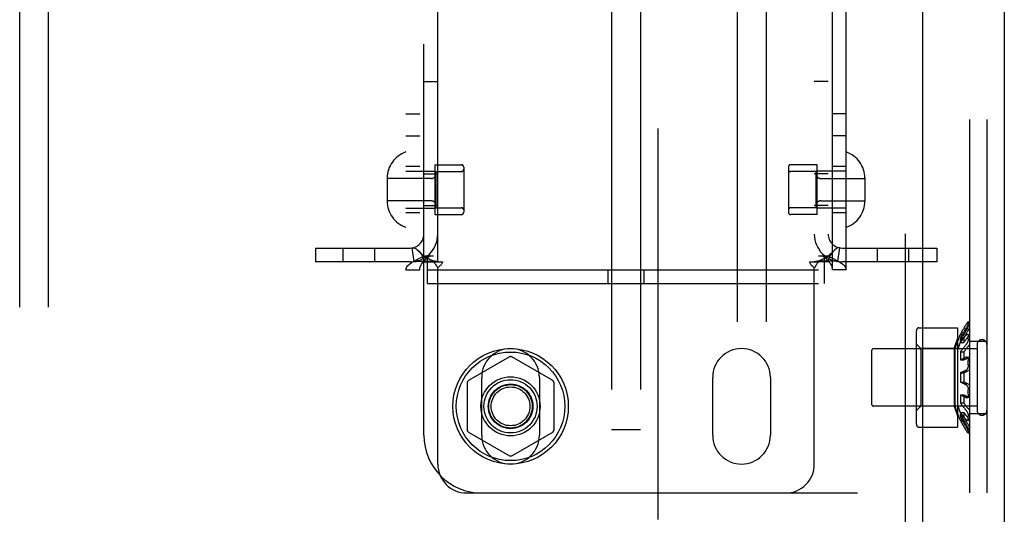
# Model space of a CAD drawing. Header units: inches. Extents: x 0 to 308, y 0 to 199.
# Tile 96 of 139: x 137.25 to 141.51, y 116.99 to 119.13. Entities that reach past the tile are written whole.
import ezdxf

# ---------------------------------------------------------------- set-up
doc = ezdxf.new("R2010")
doc.units = ezdxf.units.IN
doc.header["$LTSCALE"] = 16.920913
doc.header["$MEASUREMENT"] = 0
doc.linetypes.add('HIDDEN', pattern=[0.2, 0.1, -0.1])
doc.layers.get('0').update_dxf_attribs({"linetype": 'CONTINUOUS'})
for name, color, linetype in [('DEFAULT_2', 8, 'HIDDEN'), ('EXD_ENCLOSURE_DOOR_ASSEMBLY', 7, 'CONTINUOUS'), ('SUBPANEL', 7, 'CONTINUOUS')]:
    doc.layers.add(name, color=color, linetype=linetype)

msp = doc.modelspace()

# ---------------------------------------------------------------- linework, layer by layer
at = {"color": 3, "linetype": 'Continuous'}
msp.add_line((141.5127, 136.7708), (141.5127, 102.3968), dxfattribs=at)
at = {"layer": 'DEFAULT_2', "color": 8, "linetype": 'HIDDEN'}
for p, q in [((140.0127, 135.5818), (140.0127, 103.5858)), ((139.8127, 122.6078), (139.8127, 117.3578)), ((139.9377, 122.6078), (139.9377, 117.3578)), ((141.3627, 122.0838), (141.3627, 117.0838)), ((141.4377, 122.0838), (141.4377, 117.0838)), ((139.0002, 117.3338), (139.0002, 121.8338)), ((138.9222, 121.1178), (138.9222, 118.0498)), ((138.9822, 121.1178), (138.9822, 118.0498)), ((140.7682, 118.0498), (140.7682, 121.1178)), ((140.8282, 118.0498), (140.8282, 121.1178)), ((139.0602, 118.0838), (139.0602, 121.0838)), ((140.6902, 121.0838), (140.6902, 118.0838)), ((140.7502, 121.0838), (140.7502, 118.0838)), ((137.2502, 114.5042), (137.2502, 120.7719)), ((137.3752, 114.5042), (137.3752, 120.7719)), ((139.0002, 118.8638), (139.0602, 118.8638)), ((140.7502, 118.8638), (140.6902, 118.8638)), ((138.9222, 118.7248), (138.9822, 118.7248)), ((140.8282, 118.7248), (140.7682, 118.7248)), ((138.9222, 118.6298), (138.9822, 118.6298)), ((140.8282, 118.6298), (140.7682, 118.6298)), ((139.0472, 118.5043), (139.1622, 118.5043)), ((139.0472, 118.5043), (139.0472, 118.2883)), ((140.7032, 118.5043), (140.5882, 118.5043)), ((140.7032, 118.2883), (140.7032, 118.5043)), ((138.9822, 118.4963), (138.9222, 118.4963)), ((138.9222, 118.4763), (139.0472, 118.4763)), ((139.0002, 118.4643), (139.0602, 118.4643)), ((139.0522, 118.4743), (139.1622, 118.4743)), ((139.0522, 118.4743), (139.0522, 118.3183)), ((139.1722, 118.4943), (139.1722, 118.2983)), ((140.5782, 118.4943), (140.5782, 118.2983)), ((140.6982, 118.4743), (140.5882, 118.4743)), ((140.7502, 118.4643), (140.6902, 118.4643)), ((140.6982, 118.3183), (140.6982, 118.4743)), ((140.8282, 118.4763), (140.7032, 118.4763)), ((140.8282, 118.4963), (140.7682, 118.4963)), ((138.8412, 118.4458), (138.8412, 118.3468)), ((139.0322, 118.4448), (138.8412, 118.4448)), ((140.7182, 118.4448), (140.9092, 118.4448)), ((140.9092, 118.4458), (140.9092, 118.3468)), ((139.0322, 118.3478), (138.8412, 118.3478)), ((139.0002, 118.3283), (139.0602, 118.3283)), ((140.7502, 118.3283), (140.6902, 118.3283)), ((140.7182, 118.3478), (140.9092, 118.3478)), ((138.9222, 118.3163), (139.0472, 118.3163)), ((138.9822, 118.2963), (138.9222, 118.2963)), ((139.0472, 118.2883), (139.1622, 118.2883)), ((139.0522, 118.3183), (139.1622, 118.3183)), ((140.6982, 118.3183), (140.5882, 118.3183)), ((140.7032, 118.2883), (140.5882, 118.2883)), ((140.8282, 118.3163), (140.7032, 118.3163)), ((140.8282, 118.2963), (140.7682, 118.2963)), ((138.5302, 118.1438), (138.9402, 118.1438)), ((138.5302, 118.1438), (138.5302, 118.0838)), ((138.6509, 118.0838), (138.6509, 118.1438)), ((138.7869, 118.0838), (138.7869, 118.1438)), ((138.958, 118.0851), (138.9491, 118.1445)), ((140.7924, 118.0851), (140.8013, 118.1445)), ((140.8102, 118.1438), (141.2202, 118.1438)), ((140.9634, 118.0838), (140.9634, 118.1438)), ((141.0994, 118.0838), (141.0994, 118.1438)), ((141.2202, 118.1438), (141.2202, 118.0838)), ((138.9402, 118.0838), (138.5302, 118.0838)), ((139.0002, 118.0838), (139.0419, 118.0838)), ((139.0051, 118.1098), (139.0422, 118.1098)), ((139.0157, 117.9898), (139.0157, 118.1098)), ((139.0419, 118.0838), (139.081, 118.0838)), ((140.6693, 118.0838), (140.7085, 118.0838)), ((140.7082, 118.1098), (140.7452, 118.1098)), ((140.7502, 118.0838), (140.7085, 118.0838)), ((140.7347, 117.9898), (140.7347, 118.1098)), ((141.2202, 118.0838), (140.8102, 118.0838)), ((138.9222, 118.0498), (138.9822, 118.0498)), ((139.0157, 118.0498), (140.7347, 118.0498)), ((139.0602, 117.2088), (139.0602, 118.0576)), ((139.7972, 117.9898), (139.7972, 118.0498)), ((139.9532, 117.9898), (139.9532, 118.0498)), ((140.6902, 117.2088), (140.6902, 118.0576)), ((140.8282, 118.0498), (140.7682, 118.0498)), ((139.0157, 117.9898), (140.7347, 117.9898)), ((141.3627, 117.8204), (141.3568, 117.8243)), ((141.3569, 117.8187), (141.3569, 117.8238)), ((141.1425, 117.7983), (141.3107, 117.7983)), ((141.3107, 117.7983), (141.3107, 117.3693)), ((141.3303, 117.7842), (141.3323, 117.7877)), ((141.3342, 117.7913), (141.3323, 117.7877)), ((141.3342, 117.7763), (141.3323, 117.7727)), ((141.3342, 117.7913), (141.3362, 117.7948)), ((141.3342, 117.7763), (141.3362, 117.7798)), ((141.3382, 117.7983), (141.3362, 117.7948)), ((141.345, 117.7841), (141.347, 117.7876)), ((141.1307, 117.7667), (141.1307, 117.4009)), ((141.2959, 117.7088), (141.3107, 117.7506)), ((141.3225, 117.7698), (141.3374, 117.7698)), ((141.323, 117.7349), (141.3227, 117.7386)), ((141.323, 117.7549), (141.3374, 117.7549)), ((141.323, 117.7349), (141.3374, 117.7349)), ((141.3303, 117.7692), (141.3323, 117.7727)), ((141.3403, 117.7584), (141.3424, 117.7609)), ((141.3627, 117.7664), (141.3548, 117.7702)), ((141.3554, 117.7698), (141.3548, 117.7702)), ((141.3569, 117.7507), (141.3569, 117.7645)), ((141.3627, 117.7401), (141.4377, 117.7401)), ((140.9377, 117.6978), (140.9377, 117.4698)), ((141.3947, 117.7078), (140.9477, 117.7078)), ((141.1507, 117.7088), (141.1307, 117.7288)), ((141.2959, 117.7088), (141.1507, 117.7088)), ((141.1507, 117.7088), (141.1507, 117.4588)), ((141.2959, 117.7088), (141.2959, 117.4588)), ((141.3107, 117.7088), (141.2991, 117.7088)), ((141.2991, 117.7088), (141.2991, 117.4588)), ((141.323, 117.6941), (141.3374, 117.6941)), ((141.3323, 117.7071), (141.3342, 117.7097)), ((141.3403, 117.7173), (141.3424, 117.7198)), ((141.3947, 117.7258), (141.3947, 117.4418)), ((139.3702, 117.6724), (139.1927, 117.57)), ((139.5577, 117.57), (139.3802, 117.6724)), ((141.3248, 117.6605), (141.323, 117.6595)), ((141.323, 117.6595), (141.3374, 117.6595)), ((141.3467, 117.6711), (141.3445, 117.6701)), ((141.3608, 117.6696), (141.35, 117.6715)), ((141.3569, 117.638), (141.3569, 117.6569)), ((141.323, 117.6038), (141.3374, 117.6038)), ((141.3374, 117.6038), (141.3393, 117.6048)), ((141.3412, 117.6057), (141.3393, 117.6048)), ((141.3467, 117.6148), (141.3445, 117.6139)), ((141.3574, 117.613), (141.3553, 117.6121)), ((139.1877, 117.5613), (139.1877, 117.3563)), ((139.2502, 117.3338), (139.2502, 117.5838)), ((139.5002, 117.5838), (139.5002, 117.3338)), ((139.5627, 117.5613), (139.5627, 117.3563)), ((140.2502, 117.3338), (140.2502, 117.5838)), ((140.5002, 117.5838), (140.5002, 117.3338)), ((141.323, 117.5638), (141.3374, 117.5638)), ((141.3431, 117.561), (141.345, 117.5601)), ((141.3362, 117.5573), (141.3382, 117.5564)), ((141.3424, 117.5546), (141.3445, 117.5537)), ((141.3467, 117.5528), (141.3445, 117.5537)), ((141.349, 117.5583), (141.3511, 117.5574)), ((141.3569, 117.5108), (141.3569, 117.5296)), ((141.323, 117.5081), (141.3374, 117.5081)), ((141.3248, 117.5071), (141.323, 117.5081)), ((141.3248, 117.5071), (141.3266, 117.5062)), ((141.345, 117.5042), (141.347, 117.5033)), ((141.35, 117.4961), (141.3608, 117.4981)), ((141.361, 117.4981), (141.3608, 117.4981)), ((141.361, 117.4981), (141.3618, 117.4984)), ((141.3627, 117.4988), (141.3618, 117.4984)), ((141.3947, 117.4598), (140.9477, 117.4598)), ((141.1507, 117.4588), (141.1307, 117.4388)), ((141.2959, 117.4588), (141.1507, 117.4588)), ((141.2959, 117.4588), (141.3107, 117.417)), ((141.3107, 117.4588), (141.2991, 117.4588)), ((141.3227, 117.429), (141.323, 117.4327)), ((141.323, 117.4735), (141.3374, 117.4735)), ((141.323, 117.4327), (141.3374, 117.4327)), ((141.3225, 117.3978), (141.3374, 117.3978)), ((141.323, 117.4127), (141.3374, 117.4127)), ((141.3467, 117.4017), (141.3478, 117.4005)), ((141.3548, 117.3974), (141.3627, 117.4013)), ((141.3569, 117.4031), (141.3569, 117.4169)), ((141.3627, 117.4276), (141.4377, 117.4276)), ((139.1927, 117.3477), (139.3702, 117.2452)), ((139.3802, 117.2452), (139.5577, 117.3477)), ((139.9377, 117.3578), (139.8127, 117.3578)), ((141.1425, 117.3693), (141.3107, 117.3693)), ((141.3568, 117.3433), (141.3627, 117.3472)), ((141.3569, 117.3439), (141.3569, 117.3489)), ((139.1852, 117.0838), (141.4377, 117.0838))]:
    msp.add_line(p, q, dxfattribs=at)
for points in [[(138.9491, 118.1445), (138.9526, 118.1446), (138.9566, 118.144), (138.9612, 118.1425), (138.9661, 118.1399), (138.9711, 118.1364), (138.976, 118.132), (138.9801, 118.1277)], [(139.0578, 118.0844), (139.0572, 118.0845), (139.0541, 118.085), (139.0507, 118.0857), (139.0471, 118.0865), (139.0434, 118.0875), (139.0395, 118.0887), (139.0356, 118.09), (139.0315, 118.0915), (139.0275, 118.0932), (139.0234, 118.0951), (139.0193, 118.0971), (139.0151, 118.0994), (139.011, 118.1018), (139.0069, 118.1044), (139.0028, 118.1073), (138.9988, 118.1103), (138.9947, 118.1135), (138.9907, 118.117), (138.9868, 118.1208), (138.9828, 118.1248), (138.9801, 118.1277)], [(138.9801, 118.1277), (138.9807, 118.1271), (138.985, 118.1217), (138.9891, 118.1157), (138.9928, 118.1093), (138.9959, 118.1026), (138.9983, 118.0959), (138.9997, 118.0897), (139.0002, 118.0838)], [(140.7702, 118.1277), (140.7674, 118.1247), (140.7635, 118.1207), (140.7595, 118.1169), (140.7555, 118.1134), (140.7514, 118.1102), (140.7473, 118.1071), (140.7432, 118.1043), (140.7391, 118.1017), (140.7349, 118.0992), (140.7308, 118.097), (140.7266, 118.0949), (140.7225, 118.0931), (140.7184, 118.0914), (140.7144, 118.0899), (140.7105, 118.0886), (140.7067, 118.0874), (140.703, 118.0864), (140.6995, 118.0856), (140.6961, 118.0849), (140.6931, 118.0844), (140.692, 118.0843)], [(140.7702, 118.1277), (140.7697, 118.1271), (140.7653, 118.1217), (140.7612, 118.1157), (140.7575, 118.1093), (140.7544, 118.1026), (140.7521, 118.0959), (140.7507, 118.0897), (140.7502, 118.0838)], [(140.8013, 118.1445), (140.7978, 118.1446), (140.7937, 118.144), (140.7891, 118.1425), (140.7842, 118.1399), (140.7792, 118.1364), (140.7743, 118.132), (140.7702, 118.1277)], [(138.9222, 118.0498), (138.9231, 118.0558), (138.9259, 118.0618), (138.9306, 118.0678), (138.937, 118.0738), (138.9451, 118.0798), (138.9547, 118.0858), (138.9657, 118.0918), (138.9779, 118.0978), (138.9911, 118.1038), (139.0051, 118.1098)], [(138.958, 118.0851), (138.9665, 118.0861), (138.9754, 118.0868), (138.9844, 118.0872), (138.9932, 118.0873), (139.0014, 118.0873), (139.009, 118.0872), (139.016, 118.0871), (139.0225, 118.0868), (139.0286, 118.0866), (139.0344, 118.0863), (139.0399, 118.0859), (139.0449, 118.0856), (139.0494, 118.0852), (139.0532, 118.0849), (139.0562, 118.0846), (139.0578, 118.0844)], [(138.9822, 118.0498), (138.9826, 118.0558), (138.9841, 118.0618), (138.9864, 118.0678), (138.9896, 118.0738), (138.9936, 118.0798), (138.9984, 118.0858), (139.0039, 118.0918), (139.01, 118.0978), (139.0166, 118.1038), (139.0236, 118.1098)], [(139.0419, 118.0838), (139.044, 118.0814), (139.0459, 118.0792), (139.0476, 118.077), (139.049, 118.075), (139.0504, 118.073), (139.0516, 118.071)], [(139.0578, 118.0844), (139.0584, 118.0843), (139.0597, 118.084), (139.0602, 118.0838)], [(139.081, 118.0838), (139.0804, 118.0815), (139.0796, 118.0791), (139.0783, 118.0767), (139.0767, 118.0743), (139.075, 118.0723), (139.0731, 118.0703), (139.0711, 118.0684)], [(140.6693, 118.0838), (140.6699, 118.0815), (140.6708, 118.0791), (140.6721, 118.0766), (140.6737, 118.0743), (140.6754, 118.0723), (140.6772, 118.0703), (140.6793, 118.0684), (140.6837, 118.0644)], [(140.692, 118.0843), (140.6906, 118.084), (140.6902, 118.0838)], [(140.7924, 118.0851), (140.7839, 118.0861), (140.7749, 118.0868), (140.7659, 118.0872), (140.7572, 118.0873), (140.7489, 118.0873), (140.7413, 118.0872), (140.7343, 118.0871), (140.7278, 118.0868), (140.7217, 118.0866), (140.7159, 118.0863), (140.7104, 118.0859), (140.7054, 118.0856), (140.701, 118.0852), (140.6972, 118.0849), (140.6942, 118.0846), (140.6926, 118.0844)], [(140.7085, 118.0838), (140.7063, 118.0814), (140.7044, 118.0792), (140.7028, 118.077), (140.7013, 118.075), (140.7, 118.073), (140.6987, 118.071), (140.6962, 118.0669)], [(140.7267, 118.1098), (140.7337, 118.1038), (140.7403, 118.0978), (140.7464, 118.0918), (140.7519, 118.0858), (140.7567, 118.0798), (140.7607, 118.0738), (140.764, 118.0678), (140.7663, 118.0618), (140.7677, 118.0558), (140.7682, 118.0498)], [(140.7452, 118.1098), (140.7592, 118.1038), (140.7725, 118.0978), (140.7846, 118.0918), (140.7956, 118.0858), (140.8052, 118.0798), (140.8133, 118.0738), (140.8197, 118.0678), (140.8244, 118.0618), (140.8272, 118.0558), (140.8282, 118.0498)], [(139.0516, 118.071), (139.0541, 118.0669), (139.0555, 118.0646), (139.0571, 118.0622), (139.0586, 118.0599), (139.0602, 118.0576)], [(139.0711, 118.0684), (139.0666, 118.0643), (139.0643, 118.0622), (139.0622, 118.06), (139.0602, 118.0576)], [(140.6837, 118.0644), (140.686, 118.0622), (140.6882, 118.06), (140.6902, 118.0576)], [(140.6962, 118.0669), (140.6948, 118.0646), (140.6933, 118.0622), (140.6917, 118.0599), (140.6902, 118.0576)], [(141.3568, 117.8243), (141.3567, 117.8243), (141.3564, 117.8243), (141.3559, 117.8241), (141.3554, 117.8236), (141.3547, 117.8229), (141.3539, 117.8221), (141.3531, 117.8211), (141.3521, 117.8199), (141.3511, 117.8185), (141.35, 117.817), (141.3489, 117.8154), (141.3478, 117.8138), (141.3467, 117.812)], [(141.3569, 117.8187), (141.3569, 117.818), (141.3567, 117.817), (141.3564, 117.8159), (141.3559, 117.8146), (141.3554, 117.8131), (141.3547, 117.8116), (141.3539, 117.8099), (141.3531, 117.8082), (141.3521, 117.8063), (141.3511, 117.8044), (141.35, 117.8025), (141.3489, 117.8006), (141.3478, 117.7988)], [(141.3568, 117.8243), (141.3569, 117.8242), (141.3569, 117.8238)], [(141.3303, 117.7842), (141.3284, 117.7806), (141.3266, 117.777), (141.3248, 117.7734), (141.323, 117.7698)], [(141.3478, 117.7988), (141.3445, 117.7936), (141.3424, 117.7901), (141.3403, 117.7867), (141.3382, 117.7832), (141.3362, 117.7798)], [(141.3583, 117.7913), (141.3553, 117.7864), (141.3532, 117.783), (141.3511, 117.7796), (141.349, 117.7761), (141.347, 117.7726), (141.345, 117.7691), (141.3431, 117.7656), (141.3412, 117.762), (141.3393, 117.7585), (141.3374, 117.7549)], [(141.345, 117.7841), (141.3431, 117.7805), (141.3412, 117.777), (141.3393, 117.7734), (141.3374, 117.7698)], [(141.3382, 117.7983), (141.3403, 117.8017), (141.3424, 117.8052)], [(141.3467, 117.812), (141.3445, 117.8086), (141.3424, 117.8052)], [(141.3574, 117.8049), (141.3553, 117.8015), (141.3532, 117.798), (141.3511, 117.7946), (141.349, 117.7911), (141.347, 117.7876)], [(141.3627, 117.8125), (141.3618, 117.8114), (141.361, 117.8102), (141.3601, 117.809), (141.3592, 117.8076), (141.3583, 117.8063), (141.3574, 117.8049)], [(141.3627, 117.7988), (141.3618, 117.7973), (141.361, 117.7958), (141.3601, 117.7942), (141.3592, 117.7927), (141.3583, 117.7913)], [(141.323, 117.7549), (141.3227, 117.752), (141.3226, 117.7489), (141.3225, 117.7456), (141.3225, 117.7422), (141.3227, 117.7386), (141.323, 117.7349)], [(141.3225, 117.7422), (141.3225, 117.7456), (141.3226, 117.7489)], [(141.3303, 117.7692), (141.3284, 117.7657), (141.3266, 117.7621), (141.3248, 117.7585), (141.323, 117.7549)], [(141.3403, 117.7584), (141.3382, 117.7558), (141.3362, 117.7533), (141.3342, 117.7507), (141.3323, 117.7481), (141.3303, 117.7455), (141.3284, 117.7428), (141.3266, 117.7402), (141.3248, 117.7376), (141.323, 117.7349)], [(141.3374, 117.7549), (141.3372, 117.752), (141.337, 117.7489), (141.3369, 117.7456), (141.3369, 117.7422), (141.3371, 117.7386), (141.3374, 117.7349)], [(141.3574, 117.7607), (141.3553, 117.7582), (141.3532, 117.7557), (141.3511, 117.7531), (141.349, 117.7506), (141.347, 117.748), (141.345, 117.7454), (141.3431, 117.7428), (141.3412, 117.7402), (141.3393, 117.7375), (141.3374, 117.7349)], [(141.3467, 117.766), (141.3445, 117.7634), (141.3424, 117.7609)], [(141.3548, 117.7702), (141.3547, 117.7703), (141.3539, 117.7705), (141.3531, 117.7705), (141.3521, 117.7702), (141.3511, 117.7698), (141.35, 117.7691), (141.3489, 117.7682), (141.3478, 117.7672), (141.3467, 117.766)], [(141.3569, 117.7507), (141.3569, 117.749), (141.3567, 117.7472), (141.3564, 117.7453), (141.3559, 117.7433), (141.3554, 117.7412), (141.3547, 117.7392), (141.3539, 117.7371), (141.3531, 117.7351), (141.3521, 117.7331), (141.3511, 117.7312), (141.35, 117.7294), (141.3489, 117.7277), (141.3478, 117.7261), (141.3467, 117.7248)], [(141.3554, 117.7698), (141.3559, 117.7692), (141.3564, 117.7683), (141.3567, 117.7672), (141.3569, 117.7659), (141.3569, 117.7645)], [(141.3627, 117.7649), (141.3618, 117.7645), (141.361, 117.764), (141.3601, 117.7633), (141.3592, 117.7626), (141.3583, 117.7617), (141.3574, 117.7607)], [(141.323, 117.6941), (141.3226, 117.6855), (141.3225, 117.6768), (141.3226, 117.6682), (141.323, 117.6595)], [(141.3323, 117.7071), (141.3303, 117.7046), (141.3284, 117.702), (141.3266, 117.6994), (141.3248, 117.6968), (141.323, 117.6941)], [(141.3403, 117.7173), (141.3382, 117.7148), (141.3362, 117.7122), (141.3342, 117.7097)], [(141.3374, 117.6941), (141.337, 117.6855), (141.3369, 117.6768), (141.337, 117.6682), (141.3374, 117.6595)], [(141.3574, 117.7196), (141.3553, 117.7171), (141.3532, 117.7146), (141.3511, 117.7121), (141.349, 117.7096), (141.347, 117.707), (141.345, 117.7045), (141.3431, 117.7019), (141.3412, 117.6993), (141.3393, 117.6967), (141.3374, 117.6941)], [(141.3467, 117.7248), (141.3445, 117.7223), (141.3424, 117.7198)], [(141.3627, 117.7275), (141.3618, 117.726), (141.361, 117.7245), (141.3601, 117.7231), (141.3592, 117.7219), (141.3583, 117.7207), (141.3574, 117.7196)], [(141.3248, 117.6605), (141.3266, 117.6615), (141.3284, 117.6625), (141.3303, 117.6634), (141.3323, 117.6644), (141.3342, 117.6654), (141.3362, 117.6663), (141.3382, 117.6673), (141.3403, 117.6682), (141.3424, 117.6692), (141.3445, 117.6701)], [(141.3412, 117.6615), (141.3393, 117.6605), (141.3374, 117.6595)], [(141.3412, 117.6615), (141.3431, 117.6624), (141.345, 117.6634), (141.347, 117.6644), (141.349, 117.6653), (141.3511, 117.6663), (141.3532, 117.6672), (141.3553, 117.6682), (141.3574, 117.6691)], [(141.35, 117.6715), (141.3489, 117.6716), (141.3478, 117.6714), (141.3467, 117.6711)], [(141.3531, 117.6698), (141.3521, 117.6706), (141.3511, 117.6712), (141.35, 117.6715)], [(141.3531, 117.6698), (141.3539, 117.6688), (141.3547, 117.6676), (141.3554, 117.6662), (141.3559, 117.6646), (141.3564, 117.6628), (141.3567, 117.6609), (141.3569, 117.6589), (141.3569, 117.6569)], [(141.3608, 117.6696), (141.3601, 117.6696), (141.3592, 117.6696), (141.3583, 117.6694), (141.3574, 117.6691)], [(141.3627, 117.6688), (141.3618, 117.6692), (141.361, 117.6695), (141.3608, 117.6696)], [(141.3266, 117.6057), (141.3248, 117.6048), (141.323, 117.6038)], [(141.3266, 117.6057), (141.3284, 117.6066), (141.3303, 117.6076), (141.3323, 117.6085), (141.3342, 117.6094), (141.3362, 117.6103), (141.3382, 117.6112), (141.3403, 117.6121), (141.3424, 117.613), (141.3445, 117.6139)], [(141.3412, 117.6057), (141.3431, 117.6066), (141.345, 117.6075), (141.347, 117.6085), (141.349, 117.6094), (141.3511, 117.6103), (141.3532, 117.6112), (141.3553, 117.6121)], [(141.3467, 117.6148), (141.3478, 117.6154), (141.3489, 117.6162), (141.35, 117.6172), (141.3511, 117.6185), (141.3521, 117.6199), (141.3531, 117.6215)], [(141.3569, 117.638), (141.3569, 117.6358), (141.3567, 117.6337), (141.3564, 117.6314), (141.3559, 117.6293), (141.3554, 117.6271), (141.3547, 117.6251), (141.3539, 117.6233), (141.3531, 117.6215)], [(141.3627, 117.6177), (141.3618, 117.6166), (141.361, 117.6156), (141.3601, 117.6147), (141.3592, 117.614), (141.3583, 117.6134), (141.3574, 117.613)], [(141.3362, 117.5573), (141.3342, 117.5582), (141.3323, 117.5591), (141.3303, 117.5601), (141.3284, 117.561), (141.3266, 117.5619), (141.3248, 117.5629), (141.323, 117.5638)], [(141.3431, 117.561), (141.3412, 117.5619), (141.3393, 117.5629), (141.3374, 117.5638)], [(141.349, 117.5583), (141.347, 117.5592), (141.345, 117.5601)], [(141.3424, 117.5546), (141.3403, 117.5555), (141.3382, 117.5564)], [(141.3521, 117.5477), (141.3511, 117.5492), (141.35, 117.5504), (141.3489, 117.5514), (141.3478, 117.5522), (141.3467, 117.5528)], [(141.3574, 117.5547), (141.3553, 117.5556), (141.3532, 117.5565), (141.3511, 117.5574)], [(141.3521, 117.5477), (141.3531, 117.5461), (141.3539, 117.5444), (141.3547, 117.5425), (141.3554, 117.5405), (141.3559, 117.5384), (141.3564, 117.5362), (141.3567, 117.534), (141.3569, 117.5318), (141.3569, 117.5296)], [(141.3574, 117.5547), (141.3583, 117.5542), (141.3592, 117.5536), (141.3601, 117.5529), (141.361, 117.552), (141.3618, 117.551), (141.3627, 117.5499)], [(141.323, 117.5081), (141.3226, 117.4995), (141.3225, 117.4908), (141.3226, 117.4822), (141.323, 117.4735)], [(141.3467, 117.4966), (141.3445, 117.4975), (141.3424, 117.4984), (141.3403, 117.4994), (141.3382, 117.5003), (141.3362, 117.5013), (141.3342, 117.5023), (141.3323, 117.5032), (141.3303, 117.5042), (141.3284, 117.5052), (141.3266, 117.5062)], [(141.3374, 117.5081), (141.337, 117.4995), (141.3369, 117.4908), (141.337, 117.4822), (141.3374, 117.4735)], [(141.345, 117.5042), (141.3431, 117.5052), (141.3412, 117.5062), (141.3393, 117.5072), (141.3374, 117.5081)], [(141.35, 117.4961), (141.3489, 117.496), (141.3478, 117.4962), (141.3467, 117.4966)], [(141.3574, 117.4985), (141.3553, 117.4995), (141.3532, 117.5004), (141.3511, 117.5014), (141.349, 117.5023), (141.347, 117.5033)], [(141.3569, 117.5108), (141.3569, 117.5087), (141.3567, 117.5067), (141.3564, 117.5048), (141.3559, 117.503), (141.3554, 117.5014), (141.3547, 117.5), (141.3539, 117.4988), (141.3531, 117.4978), (141.3521, 117.497), (141.3511, 117.4965), (141.35, 117.4961)], [(141.3608, 117.4981), (141.3601, 117.498), (141.3592, 117.498), (141.3583, 117.4982), (141.3574, 117.4985)], [(141.323, 117.4327), (141.3227, 117.429), (141.3225, 117.4254), (141.3225, 117.422), (141.3226, 117.4188), (141.3227, 117.4157), (141.323, 117.4127)], [(141.323, 117.4735), (141.3248, 117.4709), (141.3266, 117.4683), (141.3284, 117.4657), (141.3303, 117.4631), (141.3323, 117.4605), (141.3342, 117.4579), (141.3362, 117.4554), (141.3382, 117.4528), (141.3403, 117.4503), (141.3424, 117.4478), (141.3445, 117.4453), (141.3467, 117.4428)], [(141.323, 117.4327), (141.3248, 117.4301), (141.3266, 117.4274), (141.3284, 117.4248), (141.3303, 117.4222), (141.3323, 117.4196), (141.3342, 117.417), (141.3362, 117.4144), (141.3382, 117.4118), (141.3403, 117.4093), (141.3424, 117.4067), (141.3445, 117.4042), (141.3467, 117.4017)], [(141.3374, 117.4327), (141.3371, 117.429), (141.3369, 117.4254), (141.3369, 117.422), (141.337, 117.4188), (141.3372, 117.4157), (141.3374, 117.4127)], [(141.3374, 117.4735), (141.3393, 117.4709), (141.3412, 117.4683), (141.3431, 117.4657), (141.345, 117.4631), (141.347, 117.4606), (141.349, 117.458), (141.3511, 117.4555), (141.3532, 117.453), (141.3553, 117.4505), (141.3574, 117.448)], [(141.3374, 117.4327), (141.3393, 117.4301), (141.3412, 117.4275), (141.3431, 117.4248), (141.345, 117.4222), (141.347, 117.4197), (141.349, 117.4171), (141.3511, 117.4145), (141.3532, 117.412), (141.3553, 117.4094), (141.3574, 117.4069)], [(141.3467, 117.4428), (141.3478, 117.4415), (141.3489, 117.44), (141.35, 117.4383), (141.3511, 117.4364), (141.3521, 117.4345), (141.3531, 117.4325), (141.3539, 117.4305), (141.3547, 117.4285), (141.3554, 117.4264), (141.3559, 117.4243), (141.3564, 117.4223), (141.3567, 117.4204), (141.3569, 117.4186), (141.3569, 117.4169)], [(141.3574, 117.448), (141.3583, 117.447), (141.3592, 117.4458), (141.3601, 117.4445), (141.361, 117.4431), (141.3618, 117.4416), (141.3627, 117.4401)], [(141.3226, 117.4188), (141.3225, 117.422), (141.3225, 117.4254)], [(141.323, 117.4127), (141.3248, 117.4091), (141.3266, 117.4055), (141.3284, 117.402), (141.3303, 117.3984), (141.3323, 117.3949), (141.3342, 117.3914), (141.3362, 117.3879), (141.3382, 117.3844), (141.3403, 117.3809), (141.3424, 117.3775), (141.3445, 117.3741)], [(141.323, 117.3978), (141.3248, 117.3942), (141.3266, 117.3906), (141.3284, 117.387), (141.3303, 117.3835), (141.3323, 117.3799), (141.3342, 117.3764), (141.3362, 117.3729), (141.3382, 117.3694), (141.3403, 117.3659), (141.3424, 117.3624), (141.3445, 117.359), (141.3467, 117.3556)], [(141.3374, 117.4127), (141.3393, 117.4092), (141.3412, 117.4056), (141.3431, 117.4021), (141.345, 117.3985), (141.347, 117.395), (141.349, 117.3915), (141.3511, 117.3881), (141.3532, 117.3846), (141.3553, 117.3812)], [(141.3374, 117.3978), (141.3393, 117.3942), (141.3412, 117.3907), (141.3431, 117.3871), (141.345, 117.3836), (141.347, 117.38), (141.349, 117.3765), (141.3511, 117.3731), (141.3532, 117.3696), (141.3553, 117.3662), (141.3574, 117.3627)], [(141.3548, 117.3974), (141.3547, 117.3974), (141.3539, 117.3972), (141.3531, 117.3972), (141.3521, 117.3974), (141.3511, 117.3979), (141.35, 117.3985), (141.3489, 117.3994), (141.3478, 117.4005)], [(141.3569, 117.4031), (141.3569, 117.4017), (141.3567, 117.4004), (141.3564, 117.3994), (141.3559, 117.3985), (141.3554, 117.3978), (141.3548, 117.3974)], [(141.3574, 117.4069), (141.3583, 117.4059), (141.3592, 117.4051)], [(141.3627, 117.4027), (141.3618, 117.4031), (141.361, 117.4036), (141.3601, 117.4043), (141.3592, 117.4051)], [(141.3445, 117.3741), (141.3478, 117.3689), (141.3489, 117.367), (141.35, 117.3651), (141.3511, 117.3632), (141.3521, 117.3613), (141.3531, 117.3595), (141.3539, 117.3577), (141.3547, 117.3561), (141.3554, 117.3545), (141.3559, 117.353), (141.3564, 117.3517), (141.3567, 117.3506), (141.3569, 117.3497), (141.3569, 117.3489)], [(141.3467, 117.3556), (141.3478, 117.3539), (141.3489, 117.3522), (141.35, 117.3506), (141.3511, 117.3491), (141.3521, 117.3477), (141.3531, 117.3465), (141.3539, 117.3455), (141.3547, 117.3447), (141.3554, 117.344)], [(141.3553, 117.3812), (141.3583, 117.3764), (141.3592, 117.3749), (141.3601, 117.3734), (141.361, 117.3719), (141.3618, 117.3703), (141.3627, 117.3688)], [(141.3574, 117.3627), (141.3583, 117.3613), (141.3592, 117.36), (141.3601, 117.3587), (141.361, 117.3574), (141.3618, 117.3562), (141.3627, 117.3551)], [(141.3568, 117.3433), (141.3567, 117.3433), (141.3564, 117.3433), (141.3559, 117.3436), (141.3554, 117.344)], [(141.3569, 117.3439), (141.3569, 117.3435), (141.3568, 117.3433)]]:
    msp.add_lwpolyline(points, dxfattribs=at)
for radius in [0.25, 0.235, 0.128, 0.115, 0.0966, 0.095, 0.094, 0.084]:
    msp.add_circle((139.3752, 117.4588), radius, dxfattribs=at)
for centre, radius, start, end in [((138.9612, 118.4458), 0.12, 108.9656, 180), ((140.7892, 118.4458), 0.12, 0, 71.0344), ((139.1622, 118.4943), 0.01, 0, 90), ((140.5882, 118.4943), 0.01, 90, 180), ((139.0322, 118.4648), 0.02, 270, 360), ((139.1622, 118.4843), 0.01, 270, 360), ((140.5882, 118.4843), 0.01, 180, 270), ((140.7182, 118.4648), 0.02, 180, 270), ((138.9612, 118.3468), 0.12, 180, 251.0344), ((139.0322, 118.3278), 0.02, 0, 90), ((140.7182, 118.3278), 0.02, 90, 180), ((140.7892, 118.3468), 0.12, 288.9656, 360), ((139.1622, 118.3083), 0.01, 0, 90), ((139.1622, 118.2983), 0.01, 270, 360), ((140.5882, 118.3083), 0.01, 90, 180), ((140.5882, 118.2983), 0.01, 180, 270), ((138.9402, 118.2038), 0.12, 270, 360), ((138.9402, 118.2038), 0.06, 270, 360), ((140.8102, 118.2038), 0.12, 180, 270), ((140.8102, 118.2038), 0.06, 180, 270), ((141.2719, 117.7667), 0.1412, 170.5137, 180), ((141.1425, 117.7883), 0.01, 90, 170.5138), ((141.7157, 117.5838), 0.435, 154.6855, 163.3003), ((141.7157, 117.5838), 0.422, 153.8477, 163.6817), ((141.4162, 117.7258), 0.0215, 0, 180), ((139.3752, 117.5838), 0.125, 0, 180), ((140.3752, 117.5838), 0.125, 0, 180), ((140.9477, 117.6978), 0.01, 90, 180), ((139.3752, 117.6638), 0.01, 60.0037, 119.9986), ((141.7157, 117.5838), 0.3932, 177.0846, 182.9154), ((141.7157, 117.5838), 0.3788, 176.9735, 183.0265), ((139.1977, 117.5613), 0.01, 120.0031, 179.9988), ((139.5527, 117.5613), 0.01, 0.0034, 59.9992), ((140.9477, 117.4698), 0.01, 180, 270), ((141.7157, 117.5838), 0.435, 196.6997, 205.3145), ((141.7157, 117.5838), 0.422, 196.3183, 206.1523), ((141.4162, 117.4418), 0.0215, 180, 360), ((141.2719, 117.4009), 0.1412, 180, 189.4863), ((139.1977, 117.3563), 0.01, 180.0034, 239.9992), ((139.5527, 117.3563), 0.01, 300.0031, 359.9988), ((141.1425, 117.3793), 0.01, 189.4862, 270), ((139.2502, 117.3338), 0.25, 180, 270), ((139.3752, 117.3338), 0.125, 180, 360), ((140.3752, 117.3338), 0.125, 180, 360), ((139.3752, 117.2539), 0.01, 240.0037, 299.9986), ((139.1852, 117.2088), 0.125, 180, 270), ((140.5652, 117.2088), 0.125, 270, 360)]:
    msp.add_arc(centre, radius, start, end, dxfattribs=at)
at = {"layer": 'EXD_ENCLOSURE_DOOR_ASSEMBLY', "color": 8, "linetype": 'HIDDEN'}
msp.add_line((141.0834, 131.7413), (141.0834, 107.4313), dxfattribs=at)
at = {"layer": 'EXD_ENCLOSURE_DOOR_ASSEMBLY', "color": 3, "linetype": 'Continuous'}
msp.add_line((141.1584, 131.5863), (141.1584, 107.5863), dxfattribs=at)
at = {"layer": 'SUBPANEL', "color": 8, "linetype": 'HIDDEN'}
for p, q in [((140.3564, 133.0528), (140.3564, 106.1148)), ((140.4814, 133.0528), (140.4814, 106.1148))]:
    msp.add_line(p, q, dxfattribs=at)

doc.saveas('drawing.dxf')
